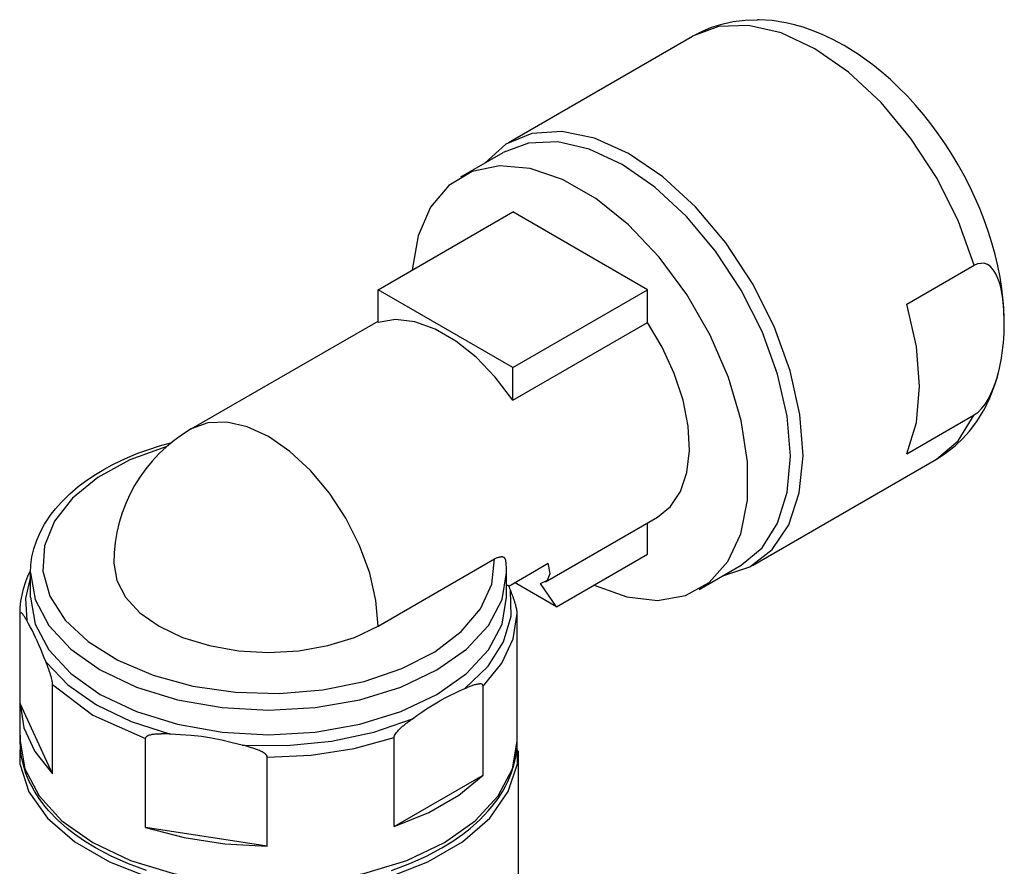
# Model space of a CAD drawing. Extents: x 0 to 1288, y 0 to 911.
# Tile 11 of 29: x 309 to 351, y 259 to 294. Entities that reach past the tile are written whole.
import ezdxf

# ---------------------------------------------------------------- set-up
doc = ezdxf.new("R2010")
doc.units = 0
doc.header["$LTSCALE"] = 15.34
doc.header["$MEASUREMENT"] = 0
doc.layers.add('40000_ISO', color=7, linetype='CONTINUOUS')

msp = doc.modelspace()

# ---------------------------------------------------------------- linework, layer by layer
at = {"layer": '40000_ISO', "color": 7, "linetype": 'CONTINUOUS', "lineweight": 25}
for p, q in [((338.896627, 293.998535), (339.312719, 294.087616)), ((339.312719, 294.087616), (339.813329, 294.150688)), ((339.813329, 294.150688), (340.334226, 294.168693)), ((340.400343, 294.167648), (340.334226, 294.168693)), ((340.95603, 294.130371), (340.400343, 294.167648)), ((341.531438, 294.039581), (340.95603, 294.130371)), ((337.599828, 293.471008), (337.995634, 293.676933)), ((337.995634, 293.676933), (338.410581, 293.848495)), ((338.410581, 293.848495), (338.495969, 293.878662)), ((338.495969, 293.878662), (338.896627, 293.998535)), ((341.889463, 293.957031), (341.531438, 294.039581)), ((342.253896, 293.852806), (341.889463, 293.957031)), ((342.638303, 293.720947), (342.253896, 293.852806)), ((343.0277, 293.564499), (342.638303, 293.720947)), ((329.877309, 289.012405), (337.5996, 293.470871)), ((343.499677, 293.343902), (343.0277, 293.564499)), ((343.974828, 293.087158), (343.499677, 293.343902)), ((344.578878, 292.709427), (343.974828, 293.087158)), ((345.178564, 292.275375), (344.578878, 292.709427)), ((345.553289, 291.972786), (345.178564, 292.275375)), ((345.919988, 291.652031), (345.553289, 291.972786)), ((346.280317, 291.31176), (345.919988, 291.652031)), ((346.633108, 290.952949), (346.280317, 291.31176)), ((346.977209, 290.576645), (346.633108, 290.952949)), ((347.304624, 290.192375), (346.977209, 290.576645)), ((347.621679, 289.793541), (347.304624, 290.192375)), ((347.927419, 289.381286), (347.621679, 289.793541)), ((348.220953, 288.956802), (347.927419, 289.381286)), ((348.499784, 288.523956), (348.220953, 288.956802)), ((327.880987, 287.571151), (329.648756, 288.591774)), ((348.764898, 288.081482), (348.499784, 288.523956)), ((349.015531, 287.630645), (348.764898, 288.081482)), ((349.250974, 287.172752), (349.015531, 287.630645)), ((349.471822, 286.706299), (349.250974, 287.172752)), ((349.67597, 286.235397), (349.471822, 286.706299)), ((349.862852, 285.761406), (349.67597, 286.235397)), ((324.395704, 282.830085), (330.052557, 286.096069)), ((335.709417, 282.830085), (330.052557, 286.096069)), ((350.031927, 285.285713), (349.862852, 285.761406)), ((350.185766, 284.79956), (350.031927, 285.285713)), ((350.320112, 284.314628), (350.185766, 284.79956)), ((350.434629, 283.832443), (350.320112, 284.314628)), ((346.61392, 282.225349), (349.44235, 283.858337)), ((349.44235, 283.858337), (349.598501, 283.92717)), ((349.598501, 283.92717), (349.744634, 283.951858)), ((349.881223, 283.937332), (349.744634, 283.951858)), ((350.001722, 283.89022), (349.881223, 283.937332)), ((350.105489, 283.819252), (350.001722, 283.89022)), ((350.200811, 283.724647), (350.105489, 283.819252)), ((350.529066, 283.354492), (350.434629, 283.832443)), ((350.283346, 283.614082), (350.200811, 283.724647)), ((350.351675, 283.497604), (350.283346, 283.614082)), ((350.411314, 283.372352), (350.351675, 283.497604)), ((350.464414, 283.236908), (350.411314, 283.372352)), ((350.60375, 282.878677), (350.529066, 283.354492)), ((350.511289, 283.092445), (350.464414, 283.236908)), ((350.552267, 282.940132), (350.511289, 283.092445)), ((350.587682, 282.781135), (350.552267, 282.940132)), ((330.052557, 279.564102), (324.395704, 282.830085)), ((324.395704, 281.461204), (324.395704, 282.830085)), ((330.052557, 279.564102), (335.709417, 282.830085)), ((335.709417, 281.461204), (335.709417, 282.830085)), ((350.617857, 282.616615), (350.587682, 282.781135)), ((350.673856, 282.223495), (350.60375, 282.878677)), ((350.643095, 282.447723), (350.617857, 282.616615)), ((350.663625, 282.275543), (350.643095, 282.447723)), ((350.679701, 282.101204), (350.663625, 282.275543)), ((350.703664, 281.586899), (350.673856, 282.223495)), ((350.691587, 281.925804), (350.679701, 282.101204)), ((350.699545, 281.750465), (350.691587, 281.925804)), ((350.703825, 281.576301), (350.699545, 281.750465)), ((316.549513, 276.987472), (324.39575, 281.517502)), ((330.052557, 278.195221), (335.709417, 281.461204)), ((350.701597, 281.202034), (350.704626, 281.391525)), ((350.704626, 281.391525), (350.703825, 281.576301)), ((350.682874, 280.804291), (350.694456, 281.005958)), ((350.694456, 281.005958), (350.701597, 281.202034)), ((350.645124, 280.388229), (350.666532, 280.598045)), ((350.666532, 280.598045), (350.682874, 280.804291)), ((350.585828, 279.961921), (350.618322, 280.17585)), ((350.618322, 280.17585), (350.645124, 280.388229)), ((350.502294, 279.533363), (350.547292, 279.747436)), ((350.547292, 279.747436), (350.585828, 279.961921)), ((330.052557, 278.195221), (330.052557, 279.564102)), ((350.390508, 279.107719), (350.450079, 279.319343)), ((350.412153, 279.177208), (350.501829, 279.531891)), ((350.450079, 279.319343), (350.502294, 279.533363)), ((350.098959, 278.294365), (350.308035, 278.838073)), ((350.242048, 278.682129), (350.323126, 278.899376)), ((350.308035, 278.838073), (350.412153, 279.177208)), ((350.323126, 278.899376), (350.390508, 279.107719)), ((350.035429, 278.246109), (350.144827, 278.458923)), ((350.144827, 278.458923), (350.242048, 278.682129)), ((349.766714, 277.854286), (349.91213, 278.045768)), ((349.853399, 277.794479), (350.098959, 278.294365)), ((349.91213, 278.045768), (350.035429, 278.246109)), ((346.61392, 275.940445), (349.44235, 277.57344)), ((349.44235, 277.57344), (349.610983, 277.695701)), ((349.545202, 277.294586), (349.821241, 277.736702)), ((349.610983, 277.695701), (349.766714, 277.854286)), ((349.821241, 277.736702), (349.853399, 277.794479)), ((349.24027, 276.892593), (349.545202, 277.294586)), ((348.955084, 276.576782), (349.24027, 276.892593)), ((315.220319, 276.279266), (315.730405, 276.423973)), ((348.650938, 276.289741), (348.955084, 276.576782)), ((314.015585, 275.845451), (314.308397, 275.964142)), ((314.308397, 275.964142), (314.720915, 276.115982)), ((314.720915, 276.115982), (315.220319, 276.279266)), ((347.849828, 275.717491), (348.226072, 275.957306)), ((348.226072, 275.957306), (348.582121, 276.230873)), ((348.582121, 276.230873), (348.650938, 276.289741)), ((312.874956, 275.286079), (313.227632, 275.47773)), ((313.227632, 275.47773), (313.601915, 275.662086)), ((313.601915, 275.662086), (314.015585, 275.845451)), ((340.127309, 271.258888), (347.850065, 275.717621)), ((312.156248, 274.830093), (312.52321, 275.074798)), ((312.52321, 275.074798), (312.874956, 275.286079)), ((311.80134, 274.563934), (312.156248, 274.830093)), ((311.079244, 273.899673), (311.452516, 274.268432)), ((311.452516, 274.268432), (311.80134, 274.563934)), ((310.843404, 273.634498), (311.079244, 273.899673)), ((310.518297, 273.198707), (310.671522, 273.415848)), ((310.671522, 273.415848), (310.843404, 273.634498)), ((310.383051, 272.984115), (310.518297, 273.198707)), ((331.431814, 270.568664), (336.130857, 273.281662)), ((335.709417, 271.725731), (335.709417, 273.03833)), ((310.056417, 272.312477), (310.20997, 272.66381)), ((310.20997, 272.66381), (310.383051, 272.984115)), ((309.939878, 271.960495), (310.056417, 272.312477)), ((309.859377, 271.61145), (309.939878, 271.960495)), ((309.814371, 271.280014), (309.859377, 271.61145)), ((324.395704, 268.704696), (329.294683, 271.533119)), ((329.294698, 271.533104), (329.322332, 271.548401)), ((329.322332, 271.548401), (329.349874, 271.562309)), ((329.349874, 271.562309), (329.377264, 271.574783)), ((329.377264, 271.574783), (329.404432, 271.585785)), ((329.404432, 271.585785), (329.431181, 271.595222)), ((329.431181, 271.595222), (329.457365, 271.60305)), ((329.457365, 271.60305), (329.482938, 271.609276)), ((329.482938, 271.609276), (329.507833, 271.613891)), ((329.507833, 271.613891), (329.532003, 271.616882)), ((329.532003, 271.616882), (329.55538, 271.618255)), ((329.577909, 271.618004), (329.55538, 271.618255)), ((329.599546, 271.616119), (329.577909, 271.618004)), ((329.620138, 271.61261), (329.599546, 271.616119)), ((329.639532, 271.607528), (329.620138, 271.61261)), ((329.65769, 271.600914), (329.639532, 271.607528)), ((329.674581, 271.592796), (329.65769, 271.600914)), ((329.690183, 271.583214), (329.674581, 271.592796)), ((329.70445, 271.572197), (329.690183, 271.583214)), ((329.717359, 271.559799), (329.70445, 271.572197)), ((329.728925, 271.545967), (329.717359, 271.559799)), ((329.739141, 271.530639), (329.728925, 271.545967)), ((329.747915, 271.513832), (329.739141, 271.530639)), ((329.755163, 271.495529), (329.747915, 271.513832)), ((329.760786, 271.475837), (329.755163, 271.495529)), ((329.764692, 271.454841), (329.760786, 271.475837)), ((329.765531, 271.448219), (329.764692, 271.454841)), ((329.775411, 271.370147), (329.764776, 271.454269)), ((329.76621, 271.44149), (329.765531, 271.448219)), ((329.766721, 271.434639), (329.76621, 271.44149)), ((329.767065, 271.427681), (329.766721, 271.434639)), ((329.76724, 271.420616), (329.767065, 271.427681)), ((329.767248, 271.413437), (329.76724, 271.420616)), ((329.784109, 271.285919), (329.775411, 271.370147)), ((329.888586, 270.392944), (331.549062, 271.351623)), ((331.891035, 269.521187), (335.709417, 271.725731)), ((309.684354, 270.80011), (309.797533, 271.044677)), ((309.799513, 270.949821), (309.814371, 271.280014)), ((309.799513, 269.921524), (309.799513, 270.950371)), ((329.790861, 271.201874), (329.784109, 271.285919)), ((329.795667, 271.117981), (329.790861, 271.201874)), ((329.798551, 271.03405), (329.795667, 271.117981)), ((329.799513, 270.950103), (329.798551, 271.03405)), ((329.799513, 269.921577), (329.799513, 270.950103)), ((337.880987, 270.250648), (339.648756, 271.27127)), ((309.499719, 270.268799), (309.600534, 270.587005)), ((309.600534, 270.587005), (309.684354, 270.80011)), ((331.891035, 269.521187), (330.134847, 270.535125)), ((309.413274, 269.877792), (309.499719, 270.268799)), ((329.810995, 270.423713), (329.799459, 270.428322)), ((329.823286, 270.42012), (329.810995, 270.423713)), ((329.836286, 270.417503), (329.823286, 270.42012)), ((329.850027, 270.415832), (329.836286, 270.417503)), ((329.864469, 270.415092), (329.850027, 270.415832)), ((329.864469, 270.415092), (329.879598, 270.415268)), ((329.891302, 270.386261), (329.879598, 270.415321)), ((329.902898, 270.357414), (329.891302, 270.386261)), ((329.914404, 270.328827), (329.902898, 270.357414)), ((329.925787, 270.300514), (329.914404, 270.328827)), ((329.937055, 270.272522), (329.925787, 270.300514)), ((329.948202, 270.244819), (329.937055, 270.272522)), ((329.959516, 270.216758), (329.948202, 270.244819)), ((329.97183, 270.186172), (329.959524, 270.216835)), ((329.984083, 270.155342), (329.97183, 270.186172)), ((329.996275, 270.124351), (329.984083, 270.155342)), ((330.008413, 270.09317), (329.996275, 270.124351)), ((331.891035, 269.521187), (331.220983, 270.503212)), ((309.367624, 269.488754), (309.394609, 269.757232)), ((309.394609, 269.757232), (309.413274, 269.877792)), ((330.020483, 270.061805), (330.008413, 270.09317)), ((330.032491, 270.030235), (330.020483, 270.061805)), ((330.044424, 269.998466), (330.032491, 270.030235)), ((330.056287, 269.966476), (330.044424, 269.998466)), ((330.06806, 269.934257), (330.056287, 269.966476)), ((330.079755, 269.901771), (330.06806, 269.934257)), ((330.091352, 269.868973), (330.079755, 269.901771)), ((330.102865, 269.835815), (330.091352, 269.868973)), ((330.114286, 269.802269), (330.102865, 269.835815)), ((330.125608, 269.768272), (330.114286, 269.802269)), ((330.136831, 269.733787), (330.125608, 269.768272)), ((330.147947, 269.698707), (330.136831, 269.733787)), ((330.158941, 269.662933), (330.147947, 269.698707)), ((309.359674, 269.201233), (309.367624, 269.488754)), ((309.367487, 269.258796), (309.375543, 269.270767)), ((309.375543, 269.270767), (309.385343, 269.275871)), ((309.39594, 269.275696), (309.385343, 269.275871)), ((309.406484, 269.271843), (309.39594, 269.275696)), ((309.417093, 269.265442), (309.406484, 269.271843)), ((330.169813, 269.626335), (330.158941, 269.662933)), ((330.180547, 269.588737), (330.169813, 269.626335)), ((330.191114, 269.549881), (330.180547, 269.588737)), ((330.201559, 269.509079), (330.191114, 269.549881)), ((330.212125, 269.464348), (330.201559, 269.509079)), ((330.222036, 269.417465), (330.212125, 269.464348)), ((330.230383, 269.370826), (330.222036, 269.417465)), ((330.236654, 269.32315), (330.230383, 269.370826)), ((330.239339, 269.2789), (330.236654, 269.32315)), ((330.239469, 269.263511), (330.239347, 269.279014)), ((309.35951, 263.887367), (309.35951, 269.235817)), ((309.359682, 269.201233), (309.361612, 269.236091)), ((309.359682, 269.201011), (309.359682, 269.201233)), ((309.359686, 269.200798), (309.359682, 269.201011)), ((309.359689, 269.200577), (309.359686, 269.200798)), ((309.359693, 269.200355), (309.359689, 269.200577)), ((309.359693, 269.200134), (309.359693, 269.200355)), ((309.359697, 269.199913), (309.359693, 269.200134)), ((309.359693, 265.460373), (309.359693, 269.199928)), ((309.361612, 269.236091), (309.367487, 269.258796)), ((309.427877, 269.25695), (309.417093, 269.265442)), ((309.438814, 269.246788), (309.427877, 269.25695)), ((309.449869, 269.235244), (309.438814, 269.246788)), ((309.461046, 269.222473), (309.449869, 269.235244)), ((309.472334, 269.208603), (309.461046, 269.222473)), ((309.483728, 269.193779), (309.472334, 269.208603)), ((309.495214, 269.178085), (309.483728, 269.193779)), ((309.506799, 269.161575), (309.495214, 269.178085)), ((309.518476, 269.14431), (309.506799, 269.161575)), ((309.530241, 269.126335), (309.518476, 269.14431)), ((309.542093, 269.107712), (309.530241, 269.126335)), ((309.554029, 269.088485), (309.542093, 269.107712)), ((309.566042, 269.068718), (309.554029, 269.088485)), ((309.578127, 269.048431), (309.566042, 269.068718)), ((309.59028, 269.027649), (309.578127, 269.048431)), ((309.602495, 269.006401), (309.59028, 269.027649)), ((309.614774, 268.984695), (309.602495, 269.006401)), ((309.627111, 268.96257), (309.614774, 268.984695)), ((309.639501, 268.940048), (309.627111, 268.96257)), ((309.710088, 268.811157), (309.639505, 268.939956)), ((330.239156, 269.185989), (330.239347, 269.201492)), ((330.239347, 269.201492), (330.239477, 269.216995)), ((330.239538, 269.248008), (330.239469, 269.263511)), ((330.239477, 269.216995), (330.239538, 269.232498)), ((330.239507, 263.887367), (330.239507, 269.235016)), ((330.239538, 269.232498), (330.239538, 269.248008)), ((309.784002, 268.675544), (309.710088, 268.811157)), ((309.859647, 268.533783), (309.784002, 268.675544)), ((309.935106, 268.386833), (309.859647, 268.533783)), ((310.008421, 268.237205), (309.935106, 268.386833)), ((310.078897, 268.08535), (310.008421, 268.237205)), ((310.152212, 267.919037), (310.078897, 268.08535)), ((310.227674, 267.740806), (310.152212, 267.919037)), ((310.303316, 267.556579), (310.227674, 267.740806)), ((310.377229, 267.373665), (310.303316, 267.556579)), ((310.447817, 267.198288), (310.377229, 267.373665)), ((310.459768, 267.168602), (310.44782, 267.198364)), ((310.471666, 267.138679), (310.459768, 267.168602)), ((310.483507, 267.108604), (310.471666, 267.138679)), ((310.495294, 267.078354), (310.483507, 267.108604)), ((310.507021, 267.047935), (310.495294, 267.078354)), ((310.518686, 267.017318), (310.507021, 267.047935)), ((310.530286, 266.986519), (310.518686, 267.017318)), ((310.541814, 266.955505), (310.530286, 266.986519)), ((310.553266, 266.924293), (310.541814, 266.955505)), ((310.564642, 266.89283), (310.553266, 266.924293)), ((310.575929, 266.861091), (310.564642, 266.89283)), ((310.587137, 266.829025), (310.575929, 266.861091)), ((310.598253, 266.7966), (310.587137, 266.829025)), ((310.609285, 266.763778), (310.598253, 266.7966)), ((310.620222, 266.730514), (310.609285, 266.763778)), ((310.631055, 266.696731), (310.620222, 266.730514)), ((310.641786, 266.662346), (310.631055, 266.696731)), ((310.652406, 266.627235), (310.641786, 266.662346)), ((310.662904, 266.591301), (310.652406, 266.627235)), ((310.673254, 266.554306), (310.662904, 266.591301)), ((310.683431, 266.516021), (310.673254, 266.554306)), ((310.693643, 266.475052), (310.683431, 266.516021)), ((310.703787, 266.430649), (310.693643, 266.475052)), ((310.71303, 266.384956), (310.703787, 266.430649)), ((310.720544, 266.340072), (310.71303, 266.384956)), ((310.725969, 266.293846), (310.720544, 266.340072)), ((310.727621, 266.252449), (310.725969, 266.293846)), ((310.727628, 262.512878), (310.727628, 266.252434)), ((310.727629, 266.252433), (312.417315, 264.973304)), ((327.650686, 265.91156), (327.852621, 266.004493)), ((327.852621, 266.004493), (328.045461, 266.092544)), ((328.045469, 266.092636), (328.083776, 266.110008)), ((328.083776, 266.110008), (328.121893, 266.126899)), ((328.121893, 266.126899), (328.159795, 266.143287)), ((328.159795, 266.143287), (328.197485, 266.159134)), ((328.197485, 266.159134), (328.234937, 266.174408)), ((328.234937, 266.174408), (328.272146, 266.189087)), ((328.272146, 266.189087), (328.309095, 266.203125)), ((328.309095, 266.203125), (328.345747, 266.216469)), ((328.345747, 266.216469), (328.382093, 266.229034)), ((328.382093, 266.229034), (328.418127, 266.240753)), ((328.418127, 266.240753), (328.45384, 266.251541)), ((328.45384, 266.251541), (328.48921, 266.261329)), ((328.48921, 266.261329), (328.524236, 266.270027)), ((328.524236, 266.270027), (328.558874, 266.27745)), ((328.558874, 266.27745), (328.593099, 266.283409)), ((328.593099, 266.283409), (328.62689, 266.287689)), ((328.62689, 266.287689), (328.660154, 266.289879)), ((328.69277, 266.289413), (328.660154, 266.289879)), ((328.725637, 266.285194), (328.69277, 266.289413)), ((328.757314, 266.275482), (328.725637, 266.285194)), ((328.784094, 266.258751), (328.757314, 266.275482)), ((328.803526, 266.23117), (328.784094, 266.258751)), ((328.809904, 266.190956), (328.803526, 266.23117)), ((328.809927, 262.451408), (328.809927, 266.190963)), ((326.845022, 265.491623), (327.037557, 265.602791)), ((327.037557, 265.602791), (327.237859, 265.71009)), ((327.237859, 265.71009), (327.444021, 265.813476)), ((327.444021, 265.813476), (327.650686, 265.91156)), ((310.727628, 262.512878), (309.359693, 265.460373)), ((326.231893, 265.092422), (326.438558, 265.232971)), ((326.438558, 265.232971), (326.64472, 265.367637)), ((326.64472, 265.367637), (326.845022, 265.491623)), ((312.417315, 264.973304), (314.632832, 263.997763)), ((325.675359, 264.701385), (325.707403, 264.725036)), ((325.707403, 264.725036), (325.739599, 264.748481)), ((325.739599, 264.748481), (325.771955, 264.771721)), ((325.771955, 264.771721), (325.804464, 264.794769)), ((325.804464, 264.794769), (325.83711, 264.817634)), ((325.837118, 264.81755), (326.029958, 264.952179)), ((326.029958, 264.952179), (326.231893, 265.092422)), ((325.221204, 264.303734), (325.249487, 264.334747)), ((325.249487, 264.334747), (325.278165, 264.364624)), ((325.278165, 264.364624), (325.307172, 264.3936)), ((325.307172, 264.3936), (325.336492, 264.421798)), ((325.336492, 264.421798), (325.366094, 264.449318)), ((325.366094, 264.449318), (325.395979, 264.476265)), ((325.395979, 264.476265), (325.426107, 264.502723)), ((325.426107, 264.502723), (325.456487, 264.528732)), ((325.456487, 264.528732), (325.487096, 264.554321)), ((325.487096, 264.554321), (325.517942, 264.579551)), ((325.517942, 264.579551), (325.549017, 264.604446)), ((325.549017, 264.604446), (325.580305, 264.629043)), ((325.580305, 264.629043), (325.611807, 264.653396)), ((325.611807, 264.653396), (325.643491, 264.677505)), ((325.643491, 264.677505), (325.675359, 264.701385)), ((314.632833, 260.258209), (314.632833, 263.997764)), ((314.63286, 263.997757), (314.639021, 264.034645)), ((314.639021, 264.034645), (314.659269, 264.066055)), ((314.659269, 264.066055), (314.687315, 264.0904)), ((314.687315, 264.0904), (314.721811, 264.11084)), ((314.721811, 264.11084), (314.759664, 264.127533)), ((314.759664, 264.127533), (314.797773, 264.140602)), ((314.797773, 264.140602), (314.83576, 264.151085)), ((314.83576, 264.151085), (314.874395, 264.159797)), ((314.874395, 264.159797), (314.913572, 264.167053)), ((314.913572, 264.167053), (314.953195, 264.173149)), ((314.953195, 264.173149), (314.993242, 264.178222)), ((314.993242, 264.178222), (315.033685, 264.182396)), ((315.033685, 264.182396), (315.074503, 264.185783)), ((315.074503, 264.185783), (315.115663, 264.188476)), ((315.115663, 264.188476), (315.157159, 264.190521)), ((315.157159, 264.190521), (315.198976, 264.191971)), ((315.198976, 264.191971), (315.241113, 264.192871)), ((315.241113, 264.192871), (315.283556, 264.19326)), ((315.326299, 264.193184), (315.283556, 264.19326)), ((315.369329, 264.192688), (315.326299, 264.193184)), ((315.412618, 264.19181), (315.369329, 264.192688)), ((315.456152, 264.190551), (315.412618, 264.19181)), ((315.499914, 264.188942), (315.456152, 264.190551)), ((315.543901, 264.186981), (315.499914, 264.188942)), ((315.588102, 264.184707), (315.543901, 264.186981)), ((315.632505, 264.182121), (315.588102, 264.184707)), ((315.677099, 264.179237), (315.632505, 264.182121)), ((316.096952, 264.151138), (315.677107, 264.179153)), ((316.539137, 264.116607), (316.096952, 264.151138)), ((316.976999, 264.068641), (316.539137, 264.116607)), ((317.393877, 264.00415), (316.976999, 264.068641)), ((317.831739, 263.916641), (317.393877, 264.00415)), ((318.273924, 263.814354), (317.831739, 263.916641)), ((325.072652, 260.293697), (325.072652, 264.033249)), ((325.072675, 264.033264), (325.077184, 264.073707)), ((325.077184, 264.073707), (325.092008, 264.116806)), ((325.092008, 264.116806), (325.112531, 264.157341)), ((325.112531, 264.157341), (325.137792, 264.1977)), ((325.137792, 264.1977), (325.165502, 264.236244)), ((325.165502, 264.236244), (325.193395, 264.271316)), ((325.193395, 264.271316), (325.221204, 264.303734)), ((309.370321, 263.600303), (309.35951, 263.887367)), ((309.402975, 263.312294), (309.370321, 263.600303)), ((318.693769, 263.712471), (318.273924, 263.814354)), ((318.738374, 263.701637), (318.693781, 263.712555)), ((318.782774, 263.69049), (318.738374, 263.701637)), ((318.826975, 263.679092), (318.782774, 263.69049)), ((318.870962, 263.667434), (318.826975, 263.679092)), ((318.914728, 263.65551), (318.870962, 263.667434)), ((318.958257, 263.643295), (318.914728, 263.65551)), ((319.001547, 263.630783), (318.958257, 263.643295)), ((319.044576, 263.617965), (319.001547, 263.630783)), ((319.08732, 263.604812), (319.044576, 263.617965)), ((319.129762, 263.591293), (319.08732, 263.604812)), ((319.171899, 263.577362), (319.129762, 263.591293)), ((319.21372, 263.562973), (319.171899, 263.577362)), ((319.255212, 263.54808), (319.21372, 263.562973)), ((319.296377, 263.532654), (319.255212, 263.54808)), ((319.337194, 263.516639), (319.296377, 263.532654)), ((319.377634, 263.499954), (319.337194, 263.516639)), ((319.41768, 263.48249), (319.377634, 263.499954)), ((319.457307, 263.464134), (319.41768, 263.48249)), ((330.196043, 263.312294), (330.228696, 263.600303)), ((330.228696, 263.600303), (330.239507, 263.887367)), ((330.299513, 249.55785), (330.299513, 263.479118)), ((309.418668, 263.216766), (309.402975, 263.312294)), ((309.495721, 262.871956), (309.418668, 263.216766)), ((319.496484, 263.444755), (319.457307, 263.464134)), ((319.53512, 263.424095), (319.496484, 263.444755)), ((319.573103, 263.401855), (319.53512, 263.424095)), ((319.611211, 263.376999), (319.573103, 263.401855)), ((319.649065, 263.348587), (319.611211, 263.376999)), ((319.683565, 263.317482), (319.649065, 263.348587)), ((319.711607, 263.284454), (319.683565, 263.317482)), ((319.731855, 263.24678), (319.711607, 263.284454)), ((319.738016, 263.207992), (319.731855, 263.24678)), ((319.738042, 259.468429), (319.738042, 263.207985)), ((330.1033, 262.871956), (330.180357, 263.216766)), ((330.180357, 263.216766), (330.196043, 263.312294)), ((309.60684, 262.523269), (309.495721, 262.871956)), ((329.992178, 262.523269), (330.1033, 262.871956)), ((309.744672, 262.191543), (309.60684, 262.523269)), ((325.072652, 260.293697), (328.809927, 262.451408)), ((329.854345, 262.191543), (329.992178, 262.523269)), ((309.846151, 261.986519), (309.744672, 262.191543)), ((309.961649, 261.779678), (309.846151, 261.986519)), ((329.637373, 261.779678), (329.752874, 261.986519)), ((329.752874, 261.986519), (329.854345, 262.191543)), ((310.163423, 261.465538), (309.961649, 261.779678)), ((310.401827, 261.147865), (310.163423, 261.465538)), ((329.197195, 261.147865), (329.435598, 261.465538)), ((329.435598, 261.465538), (329.637373, 261.779678)), ((310.570501, 260.948318), (310.401827, 261.147865)), ((329.028516, 260.948318), (329.197195, 261.147865)), ((310.925134, 260.578506), (310.570501, 260.948318)), ((328.673887, 260.578506), (329.028516, 260.948318)), ((311.33904, 260.209926), (310.925134, 260.578506)), ((311.645517, 259.969864), (311.33904, 260.209926)), ((319.738042, 259.468429), (314.632833, 260.258209)), ((327.953504, 259.969864), (328.259977, 260.209926)), ((328.259977, 260.209926), (328.673887, 260.578506)), ((312.062238, 259.678646), (311.645517, 259.969864)), ((327.536779, 259.678646), (327.953504, 259.969864)), ((312.520868, 259.396362), (312.062238, 259.678646)), ((313.182695, 259.04578), (312.520868, 259.396362)), ((326.437101, 259.055896), (327.078153, 259.396362)), ((327.078153, 259.396362), (327.536779, 259.678646)), ((313.910764, 258.722809), (313.182695, 259.04578)), ((325.733488, 258.741199), (326.437101, 259.055896)), ((314.665292, 258.44506), (313.910764, 258.722809)), ((324.958036, 258.453201), (325.733488, 258.741199))]:
    msp.add_line(p, q, dxfattribs=at)
for points in [[(349.442347, 283.858338), (348.779229, 285.699542), (347.88159, 287.497933), (346.784202, 289.183848), (345.529573, 290.691982), (344.166301, 291.963919), (342.747193, 292.950388), (341.327219, 293.613178), (339.961382, 293.926616), (338.702589, 293.87856), (337.599598, 293.470873)], [(338.87911, 270.82615), (340.013886, 271.196239), (340.9506, 271.919619), (341.652234, 272.967702), (342.091058, 274.299068), (342.24973, 275.861099), (342.121978, 277.592064), (341.712852, 279.423552), (341.038521, 281.283183), (340.125634, 283.097463), (339.01027, 284.794689), (337.736508, 286.307787), (336.354689, 287.576957), (334.919422, 288.552042), (333.487432, 289.194505), (332.11531, 289.478955), (330.857284, 289.394151), (329.763073, 288.943445), (328.875919, 288.144648)], [(339.648756, 271.27127), (340.528133, 272.000852), (341.181569, 273.035206), (341.583953, 274.334581), (341.719821, 275.849043), (341.583952, 277.520392), (341.181567, 279.2844), (340.528129, 281.073277), (339.648751, 282.818276), (338.577226, 284.452339), (337.354732, 285.91267), (336.028248, 287.143148), (334.648752, 288.096488), (333.269255, 288.736053), (331.942772, 289.037265), (330.720278, 288.988549), (329.648753, 288.591776)], [(333.471357, 270.433592), (334.843311, 269.933695), (336.138881, 269.783243), (337.307633, 269.988094), (338.304075, 270.540273), (339.089418, 271.418286), (339.633092, 272.587956), (339.913934, 274.003753), (339.921012, 275.610565), (339.654051, 277.345845), (339.123442, 279.142047), (338.34984, 280.929251), (337.363358, 282.637889), (336.202395, 284.20145), (334.912144, 285.559072), (333.542828, 286.657908), (332.147749, 287.455185), (330.781212, 287.919868), (329.49641, 288.033868), (328.343357, 287.792749), (327.366934, 287.205896), (326.605151, 286.296152), (326.087661, 285.098931), (325.834607, 283.660835)], [(346.613919, 275.940446), (347.010432, 277.25319), (347.144249, 278.776711), (347.010431, 280.454753), (346.613919, 282.22535)], [(330.052558, 278.195223), (329.319937, 279.158261), (328.512365, 279.995654), (327.658722, 280.677454), (326.789538, 281.179277), (325.935895, 281.483178), (325.128323, 281.578289), (324.395703, 281.461207)], [(336.130857, 273.281662), (336.681416, 273.731931), (337.097833, 274.365), (337.36541, 275.158524), (337.474703, 276.084493), (337.421853, 277.110225), (337.208727, 278.199514), (336.842846, 279.313913), (336.337126, 280.414087), (335.709416, 281.461204)], [(347.850064, 275.717622), (348.766907, 276.483506), (349.442348, 277.573443)], [(324.395705, 268.704696), (324.30739, 269.791074), (324.04584, 270.937679), (323.621106, 272.100448), (323.04951, 273.234698), (322.353018, 274.296839), (321.558397, 275.246054), (320.696183, 276.045865), (319.79951, 276.665536), (318.902837, 277.081253), (318.040623, 277.277041), (317.246002, 277.245375), (316.549511, 276.987473)], [(315.525401, 276.256675), (313.966671, 275.687588), (312.627761, 274.955344), (311.559131, 274.087541), (310.801052, 273.116882), (310.382096, 272.079948), (310.31805, 271.015818), (310.611329, 269.964595), (311.250879, 268.965897), (312.212599, 268.05736), (313.460244, 267.273225), (314.946795, 266.643044), (316.616228, 266.190564), (318.405629, 265.93284), (320.24756, 265.879583), (322.072606, 266.032802), (323.811986, 266.38672), (325.40015, 266.928001), (326.777245, 267.636246), (327.891372, 268.484762), (328.700544, 269.441573), (329.174266, 270.470619), (329.294685, 271.533119)], [(313.299511, 271.358308), (313.424407, 270.626177), (313.794294, 269.922182), (314.394959, 269.273376), (315.203318, 268.704694), (316.188306, 268.237988), (317.31207, 267.891194), (318.531426, 267.677639), (319.799513, 267.605531), (321.0676, 267.67764), (322.286956, 267.891195), (323.41072, 268.237989), (324.395707, 268.704695)], [(331.220984, 270.503211), (331.512883, 270.631334), (331.623535, 270.917484), (331.549059, 271.351626)], [(309.799511, 270.95037), (309.991561, 269.823988), (310.560539, 268.740882), (311.484579, 267.742676), (312.728171, 266.867733), (314.24352, 266.149678), (315.972392, 265.616106), (317.848343, 265.287523), (319.79928, 265.176556), (321.750225, 265.287471), (323.626203, 265.616004), (325.355117, 266.14953), (326.870524, 266.867544), (328.114186, 267.742454), (329.038306, 268.740635), (329.607371, 269.823726), (329.799511, 270.950103)], [(309.798919, 270.794426), (309.592074, 269.870826), (309.639505, 268.939941)], [(328.04546, 266.09253), (329.015805, 267.028291), (329.671272, 268.051175), (329.989466, 269.126236), (329.959518, 270.216743)], [(309.799511, 269.921524), (309.991585, 268.795131), (310.560596, 267.712017), (311.484674, 266.713809), (312.728306, 265.83887), (314.243698, 265.120825), (315.972609, 264.587269), (317.848594, 264.258709), (319.799557, 264.147771), (321.750518, 264.258719), (323.626499, 264.587289), (325.355401, 265.120854), (326.870781, 265.838908), (328.114399, 266.713854), (329.038462, 267.712067), (329.607455, 268.795183), (329.799511, 269.921578)], [(328.809924, 266.190964), (329.59573, 267.151534), (330.077245, 268.176834), (330.239511, 269.235015)], [(310.447818, 267.198273), (311.366288, 266.245221), (312.572882, 265.406046), (314.026377, 264.709419), (315.677112, 264.17914)], [(309.359692, 265.460373), (309.521696, 264.437542), (309.982132, 263.445442), (310.72763, 262.512878)], [(318.693769, 263.712462), (320.582583, 263.695171), (322.444643, 263.878881), (324.216332, 264.257314), (325.837118, 264.817543)], [(309.359404, 264.125686), (309.3425, 262.931113), (309.731669, 261.75782), (310.5118, 260.65137), (311.652596, 259.654729), (313.109759, 258.806599), (314.826703, 258.139915), (316.736754, 257.680566), (318.76574, 257.44639), (320.83487, 257.44648), (322.863794, 257.680834), (324.773724, 258.140351), (326.490492, 258.807185), (327.947432, 259.655444), (329.087966, 260.652185), (329.867805, 261.758703), (330.256666, 262.93203), (330.239448, 264.126601)], [(319.738043, 263.207983), (321.592215, 263.297408), (323.389446, 263.57544), (325.072651, 264.03325)], [(309.359511, 263.887364), (309.560113, 262.71145), (310.154209, 261.580725), (311.118968, 260.538644), (312.417316, 259.625252), (313.999358, 258.87565), (315.804296, 258.318646), (317.762768, 257.975644), (319.799511, 257.859827), (321.836254, 257.975644), (323.794726, 258.318646), (325.599664, 258.87565), (327.181706, 259.625252), (328.480054, 260.538644), (329.444813, 261.580725), (330.038909, 262.71145), (330.239511, 263.887364)], [(325.072653, 260.293697), (326.525895, 260.886113), (327.783827, 261.61238), (328.809923, 262.451409)], [(314.632833, 260.258208), (316.24808, 259.827795), (317.966449, 259.561963), (319.738043, 259.468429)]]:
    msp.add_lwpolyline(points, dxfattribs=at)
msp.add_arc((319.799511, 271.358308), 6.5, 119.999746, 180.003841, dxfattribs=at)

doc.saveas('drawing.dxf')
